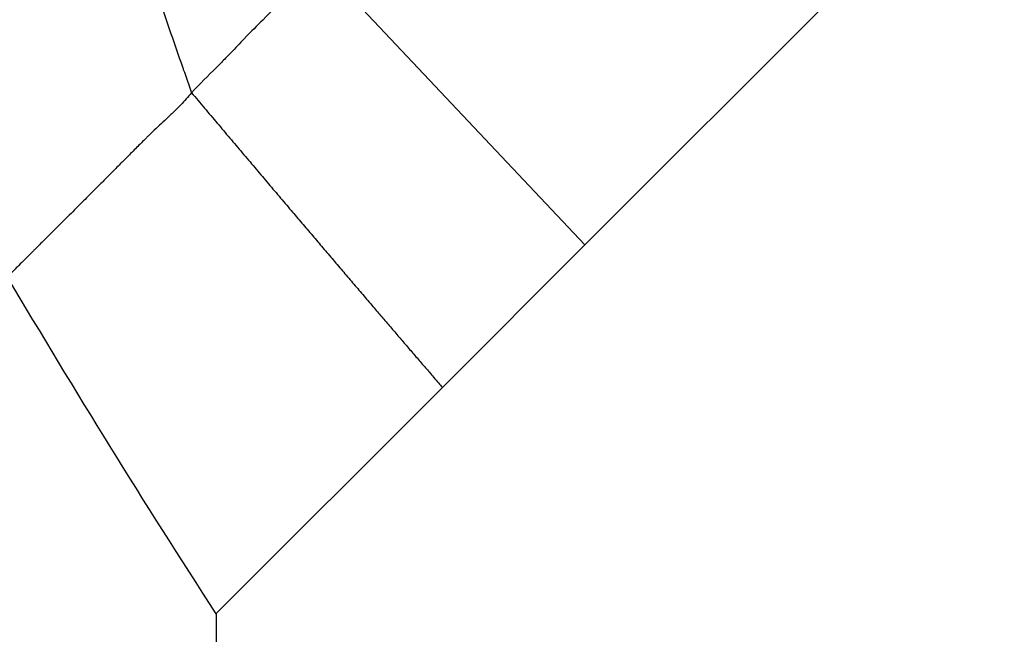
# Model space of a CAD drawing. Header units: millimetres. Extents: x 0 to 7374, y 0 to 4200.
# Tile 49 of 256: x 628 to 667, y 1977 to 2001. Entities that reach past the tile are written whole.
import ezdxf

# ---------------------------------------------------------------- set-up
doc = ezdxf.new("R2010")
doc.units = ezdxf.units.MM
doc.header["$LTSCALE"] = 0.2

# ---------------------------------------------------------------- blocks, each defined once
blk = doc.blocks.new('A$Ccc13c451')
for p, q in [((-198.521, 1202.062), (-315.718, 1084.865)), ((-326.664, 1096.488), (-315.718, 1084.865)), ((-315.718, 1084.865), (-321.433, 1079.149)), ((-321.433, 1079.149), (-330.515, 1070.067)), ((-330.5, 1070.082), (-330.5, 1041))]:
    blk.add_line(p, q)
blk.add_arc((7.177, 1288.423), 402.138, 210.62405, 212.88718)
for points, knots in [([(-326.664, 1096.488), (-326.924, 1095.96), (-327.237, 1095.492), (-327.91, 1094.64), (-328.272, 1094.254), (-328.886, 1093.63), (-329.061, 1093.462), (-329.56, 1092.945), (-329.739, 1092.755), (-329.985, 1092.496), (-330.051, 1092.427), (-330.22, 1092.253), (-330.347, 1092.122), (-330.823, 1091.646), (-331.172, 1091.315), (-331.487, 1090.966)], [0.0000151, 0.0000151, 0.0000151, 0.0000151, 0.2458089, 0.2458089, 0.4894483, 0.4894483, 0.6568122, 0.6568122, 0.7524792, 0.7524792, 0.7876681, 0.7876681, 0.8377584, 0.8377584, 0.9774486, 0.9774486, 0.9774486, 0.9774486]), ([(-332.939, 1095.166), (-332.583, 1094.11), (-332.215, 1093.042), (-331.83, 1091.943), (-331.824, 1091.925), (-331.708, 1091.594), (-331.598, 1091.28), (-331.487, 1090.966)], [0.0357573, 0.0357573, 0.0357573, 0.0357573, 0.7741125, 0.7741125, 0.7867015, 0.7867015, 1, 1, 1, 1]), ([(-331.487, 1090.966), (-331.629, 1090.796), (-331.773, 1090.637), (-331.918, 1090.486), (-332.012, 1090.388), (-332.106, 1090.294), (-332.2, 1090.202), (-332.252, 1090.152), (-332.303, 1090.103), (-332.354, 1090.054), (-332.542, 1089.876), (-332.728, 1089.705), (-332.909, 1089.535), (-333.008, 1089.442), (-333.105, 1089.35), (-333.199, 1089.256), (-333.233, 1089.223), (-333.266, 1089.19), (-333.299, 1089.157), (-333.332, 1089.124), (-333.366, 1089.091), (-333.399, 1089.058), (-333.464, 1088.993), (-333.53, 1088.928), (-333.595, 1088.863), (-333.723, 1088.735), (-333.85, 1088.609), (-333.976, 1088.482), (-334.049, 1088.409), (-334.122, 1088.336), (-334.194, 1088.263), (-334.244, 1088.213), (-334.294, 1088.163), (-334.343, 1088.113), (-334.403, 1088.053), (-334.463, 1087.993), (-334.521, 1087.933), (-334.58, 1087.874), (-334.638, 1087.815), (-334.696, 1087.757), (-334.754, 1087.699), (-334.811, 1087.641), (-334.867, 1087.584), (-334.9, 1087.552), (-334.932, 1087.519), (-334.964, 1087.487), (-334.988, 1087.463), (-335.011, 1087.439), (-335.035, 1087.415), (-335.146, 1087.304), (-335.254, 1087.195), (-335.36, 1087.088), (-335.542, 1086.906), (-335.718, 1086.731), (-335.886, 1086.563), (-335.914, 1086.535), (-335.941, 1086.508), (-335.969, 1086.48), (-336.162, 1086.287), (-336.346, 1086.104), (-336.521, 1085.93), (-336.608, 1085.843), (-336.693, 1085.759), (-336.775, 1085.677), (-336.826, 1085.626), (-336.876, 1085.576), (-336.925, 1085.527), (-336.955, 1085.497), (-336.985, 1085.467), (-337.014, 1085.438), (-337.092, 1085.36), (-337.167, 1085.285), (-337.24, 1085.212), (-337.312, 1085.14), (-337.383, 1085.07), (-337.451, 1085.002), (-337.567, 1084.886), (-337.677, 1084.776), (-337.779, 1084.674), (-337.796, 1084.657), (-337.813, 1084.64), (-337.829, 1084.623), (-337.946, 1084.507), (-338.053, 1084.4), (-338.15, 1084.303), (-338.248, 1084.206), (-338.335, 1084.119), (-338.413, 1084.042), (-338.485, 1083.97), (-338.548, 1083.906), (-338.603, 1083.851), (-338.608, 1083.847), (-338.612, 1083.843), (-338.616, 1083.838), (-338.674, 1083.78), (-338.722, 1083.732), (-338.76, 1083.693), (-338.778, 1083.675), (-338.794, 1083.659), (-338.808, 1083.645), (-338.823, 1083.629), (-338.836, 1083.615), (-338.846, 1083.604), (-338.851, 1083.6), (-338.855, 1083.596), (-338.858, 1083.592), (-338.864, 1083.586), (-338.868, 1083.581), (-338.871, 1083.578), (-338.873, 1083.575), (-338.875, 1083.573), (-338.875, 1083.572)], [-3.809885, -3.809885, -3.809885, -3.809885, -3.685781, -3.685781, -3.685781, -3.60563, -3.60563, -3.60563, -3.562077, -3.562077, -3.562077, -3.401883, -3.401883, -3.401883, -3.313893, -3.313893, -3.313893, -3.282477, -3.282477, -3.282477, -3.251016, -3.251016, -3.251016, -3.18814, -3.18814, -3.18814, -3.063796, -3.063796, -3.063796, -2.992163, -2.992163, -2.992163, -2.94307, -2.94307, -2.94307, -2.883556, -2.883556, -2.883556, -2.824291, -2.824291, -2.824291, -2.765163, -2.765163, -2.765163, -2.731318, -2.731318, -2.731318, -2.706066, -2.706066, -2.706066, -2.58786, -2.58786, -2.58786, -2.385073, -2.385073, -2.385073, -2.351386, -2.351386, -2.351386, -2.114882, -2.114882, -2.114882, -1.996626, -1.996626, -1.996626, -1.923271, -1.923271, -1.923271, -1.878378, -1.878378, -1.878378, -1.76038, -1.76038, -1.76038, -1.642656, -1.642656, -1.642656, -1.441255, -1.441255, -1.441255, -1.407843, -1.407843, -1.407843, -1.173093, -1.173093, -1.173093, -0.938226, -0.938226, -0.938226, -0.720211, -0.720211, -0.720211, -0.703506, -0.703506, -0.703506, -0.468881, -0.468881, -0.468881, -0.359968, -0.359968, -0.359968, -0.234379, -0.234379, -0.234379, -0.179949, -0.179949, -0.179949, -0.089991, -0.089991, -0.089991, 0, 0, 0, 0])]:
    blk.add_open_spline(points, degree=3, knots=knots)
blk.add_rational_spline([(-331.487, 1090.966), (-327.782, 1086.574), (-324.428, 1082.631), (-321.455, 1079.175), (-321.433, 1079.149)], [0.999999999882, 0.999981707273, 0.999981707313, 1.0000002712, 1.00000040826], degree=3, knots=[0.0000021, 0.0000021, 0.0000021, 0.0000021, 0.9926686, 1, 1, 1, 1])

msp = doc.modelspace()

# ---------------------------------------------------------------- block references
msp.add_blockref('A$Ccc13c451', (966.227, 907.397))

doc.saveas('drawing.dxf')
